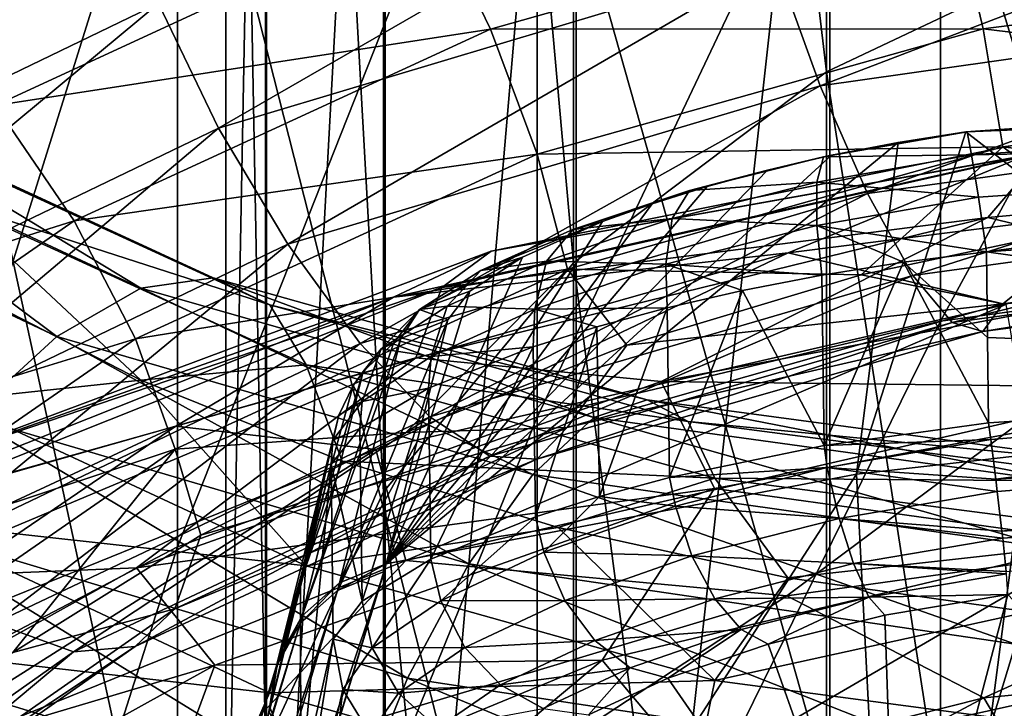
# Model space of a CAD drawing. Header units: metres. Extents: x -40 to 117, y -433 to 89.
# Tile 70 of 256: x -9.6 to -4.36, y -343.17 to -339.5. Entities that reach past the tile are written whole.
import ezdxf

# ---------------------------------------------------------------- set-up
doc = ezdxf.new("R2010")
doc.units = ezdxf.units.M
doc.layers.add('solid_506114_24501146', color=7, linetype='CONTINUOUS')

msp = doc.modelspace()

# ---------------------------------------------------------------- linework, layer by layer
at = {"layer": 'solid_506114_24501146'}
for points in [[(-5.302645, -327.483704, 936.377991), (-5.302645, -339.781067, 924.596802), (-6.649134, -328.416107, 937.35321)], [(-3.68973, -339.01651, 923.928833), (-5.302645, -339.781067, 924.596802), (-5.302645, -327.483704, 936.377991)], [(-6.649134, -328.416107, 937.35321), (-6.649134, -340.797211, 925.484619), (-7.661542, -329.532532, 938.520935)], [(-5.302645, -339.781067, 924.596802), (-6.649134, -340.797211, 925.484619), (-6.649134, -328.416107, 937.35321)], [(-7.661542, -329.532532, 938.520935), (-7.661542, -342.013885, 926.547607), (-8.289004, -330.776855, 939.822388)], [(-6.649134, -340.797211, 925.484619), (-7.661542, -342.013885, 926.547607), (-7.661542, -329.532532, 938.520935)], [(-8.289004, -330.776855, 939.822388), (-8.289004, -343.369965, 927.732361), (-8.499992, -332.086578, 941.192261)], [(-7.661542, -342.013885, 926.547607), (-8.289004, -343.369965, 927.732361), (-8.289004, -330.776855, 939.822388)], [(-8.499992, -332.086578, 941.192261), (-8.499992, -344.797302, 928.979431), (-8.283906, -333.395874, 942.561707)], [(-8.289004, -343.369965, 927.732361), (-8.499992, -344.797302, 928.979431), (-8.499992, -332.086578, 941.192261)], [(-8.499992, -344.797302, 928.979431), (-8.283906, -346.224182, 930.226013), (-8.283906, -333.395874, 942.561707)], [(-8.283906, -333.395874, 942.561707), (-8.283906, -346.224182, 930.226013), (-7.651602, -334.638977, 943.861877)], [(-8.283906, -346.224182, 930.226013), (-7.651602, -347.578918, 931.409668), (-7.651602, -334.638977, 943.861877)], [(-7.651602, -334.638977, 943.861877), (-7.651602, -347.578918, 931.409668), (-6.634851, -335.753418, 945.027466)], [(-7.651602, -347.578918, 931.409668), (-6.634851, -348.793427, 932.470764), (-6.634851, -335.753418, 945.027466)], [(-6.634851, -335.753418, 945.027466), (-6.634851, -348.793427, 932.470764), (-5.284738, -336.683197, 946)], [(-6.634851, -348.793427, 932.470764), (-5.284738, -349.806732, 933.356079), (-5.284738, -336.683197, 946)], [(-5.284738, -336.683197, 946), (-5.284738, -349.806732, 933.356079), (-3.669097, -337.381653, 946.73053)], [(-4.696142, -341.107391, 259.110657), (-4.696142, -337.09433, 260.951538), (-2.388744, -336.861298, 260.337799)], [(-2.388744, -340.79422, 258.533661), (-4.696142, -341.107391, 259.110657), (-2.388744, -336.861298, 260.337799)], [(-6.843618, -341.617493, 260.050446), (-6.843618, -337.473938, 261.951233), (-4.696142, -337.09433, 260.951538)], [(-4.696142, -341.107391, 259.110657), (-6.843618, -341.617493, 260.050446), (-4.696142, -337.09433, 260.951538)], [(-8.758043, -344.807831, 281.265656), (-8.758043, -337.792938, 283.402588), (-10.374224, -337.391357, 281.675812)], [(-10.374224, -344.178497, 279.608246), (-8.758043, -344.807831, 281.265656), (-10.374224, -337.391357, 281.675812)], [(-5.284738, -349.806732, 933.356079), (-3.669097, -350.567871, 934.021057), (-3.669097, -337.381653, 946.73053)], [(-8.758043, -342.307159, 261.321045), (-8.758043, -337.987122, 263.302765), (-6.843618, -337.473938, 261.951233)], [(-6.843618, -341.617493, 260.050446), (-8.758043, -342.307159, 261.321045), (-6.843618, -337.473938, 261.951233)], [(-6.843618, -345.321014, 282.617188), (-6.843618, -338.120422, 284.81073), (-8.758043, -337.792938, 283.402588)], [(-8.758043, -344.807831, 281.265656), (-6.843618, -345.321014, 282.617188), (-8.758043, -337.792938, 283.402588)], [(-10.374224, -343.152893, 262.879181), (-10.374224, -338.616455, 264.960175), (-8.758043, -337.987122, 263.302765)], [(-8.758043, -342.307159, 261.321045), (-10.374224, -343.152893, 262.879181), (-8.758043, -337.987122, 263.302765)], [(-4.696142, -345.700623, 283.616882), (-4.696142, -338.36264, 285.852234), (-6.843618, -338.120422, 284.81073)], [(-6.843618, -345.321014, 282.617188), (-4.696142, -345.700623, 283.616882), (-6.843618, -338.120422, 284.81073)], [(-12.222583, -339.06665, 913.302979), (-9.268462, -338.160889, 911.432312), (-12.163935, -339.556274, 912.882019)], [(-12.163935, -339.556274, 912.882019), (-9.268462, -338.160889, 911.432312), (-11.952798, -340.13327, 912.586365)], [(-9.268462, -338.160889, 911.432312), (-9.107585, -338.76001, 911.163269), (-11.952798, -340.13327, 912.586365)], [(-2.388744, -345.933655, 284.230621), (-2.388744, -338.511353, 286.491699), (-4.696142, -338.36264, 285.852234)], [(-4.696142, -345.700623, 283.616882), (-2.388744, -345.933655, 284.230621), (-4.696142, -338.36264, 285.852234)], [(-8.858788, -339.417145, 911.06543), (-5.786363, -338.4935, 910.030334), (-8.538646, -340.079834, 911.157104)], [(-5.786363, -338.4935, 910.030334), (-5.577252, -339.19278, 910.154968), (-8.538646, -340.079834, 911.157104)], [(-11.952798, -340.13327, 912.586365), (-9.107585, -338.76001, 911.163269), (-11.626277, -340.752686, 912.450745)], [(-9.107585, -338.76001, 911.163269), (-8.858788, -339.417145, 911.06543), (-11.626277, -340.752686, 912.450745)], [(-5.577252, -339.19278, 910.154968), (-2.425246, -338.741241, 909.518677), (-5.336306, -339.85434, 910.471863)], [(-2.425246, -338.741241, 909.518677), (-2.320471, -339.427826, 909.85614), (-5.336306, -339.85434, 910.471863)], [(-7.091787, -339.554321, 915.747314), (-4.632197, -338.859619, 914.871338), (-7.41193, -338.890472, 915.64563)], [(-4.469689, -339.551727, 914.803345), (-4.632197, -338.859619, 914.871338), (-7.091787, -339.554321, 915.747314)], [(-4.469689, -339.551727, 914.803345), (-1.943626, -339.227661, 914.253723), (-4.632197, -338.859619, 914.871338)], [(-9.72742, -339.959625, 916.855225), (-7.41193, -338.890472, 915.64563), (-10.211542, -339.40683, 916.61438)], [(-7.091787, -339.554321, 915.747314), (-7.41193, -338.890472, 915.64563), (-9.72742, -339.959625, 916.855225)], [(-3.68973, -339.01651, 923.928833), (-3.689689, -350.172668, 911.182495), (-5.302645, -339.781067, 924.596802)], [(-8.538646, -340.079834, 911.157104), (-5.577252, -339.19278, 910.154968), (-8.169762, -340.697845, 911.437317)], [(-5.577252, -339.19278, 910.154968), (-5.336306, -339.85434, 910.471863), (-8.169762, -340.697845, 911.437317)], [(-1.897932, -339.864197, 914.008362), (-1.943626, -339.227661, 914.253723), (-4.469689, -339.551727, 914.803345)], [(-11.626277, -340.752686, 912.450745), (-8.858788, -339.417145, 911.06543), (-11.206121, -341.364441, 912.496155)], [(-8.858788, -339.417145, 911.06543), (-8.538646, -340.079834, 911.157104), (-11.206121, -341.364441, 912.496155)], [(-5.336306, -339.85434, 910.471863), (-2.320471, -339.427826, 909.85614), (-5.084501, -340.428131, 910.945129)], [(-2.320471, -339.427826, 909.85614), (-2.210975, -340.028381, 910.350464), (-5.084501, -340.428131, 910.945129)], [(-9.307264, -340.573151, 916.909973), (-7.091787, -339.554321, 915.747314), (-9.72742, -339.959625, 916.855225)], [(-6.84299, -340.219238, 915.652649), (-7.091787, -339.554321, 915.747314), (-9.307264, -340.573151, 916.909973)], [(-6.84299, -340.219238, 915.652649), (-4.469689, -339.551727, 914.803345), (-7.091787, -339.554321, 915.747314)], [(-4.364607, -340.178986, 914.547974), (-4.469689, -339.551727, 914.803345), (-6.84299, -340.219238, 915.652649)], [(-4.364607, -340.178986, 914.547974), (-1.897932, -339.864197, 914.008362), (-4.469689, -339.551727, 914.803345)], [(-5.302645, -339.781067, 924.596802), (-5.302629, -350.99411, 911.779297), (-6.649134, -340.797211, 925.484619)], [(-3.689689, -350.172668, 911.182495), (-5.302629, -350.99411, 911.779297), (-5.302645, -339.781067, 924.596802)], [(-4.562404, -340.099945, 469.039276), (0.000012, -339.786713, 468.98291), (-2.585357, -341.630402, 460.230774)], [(0.000012, -339.786713, 469.299927), (0.000012, -339.786713, 468.98291), (-4.562404, -340.099945, 469.039276)], [(-4.554703, -340.099823, 469.355835), (0.000012, -339.786713, 469.299927), (-4.562404, -340.099945, 469.039276)], [(-4.554703, -340.099823, 469.355835), (0.000012, -339.909882, 469.592041), (0.000012, -339.786713, 469.299927)], [(-8.169762, -340.697845, 911.437317), (-5.336306, -339.85434, 910.471863), (-7.784254, -341.225159, 911.873169)], [(-5.336306, -339.85434, 910.471863), (-5.084501, -340.428131, 910.945129), (-7.784254, -341.225159, 911.873169)], [(-4.364607, -340.178986, 914.547974), (-2.501118, -340.411957, 913.697327), (-1.897932, -339.864197, 914.008362)], [(-4.554703, -340.099823, 469.355835), (-4.53074, -340.221619, 469.647614), (0.000012, -339.909882, 469.592041)], [(-4.53074, -340.221619, 469.647614), (0.000012, -340.13681, 469.813385), (0.000012, -339.909882, 469.592041)], [(-9.307264, -340.573151, 916.909973), (-9.72742, -339.959625, 916.855225), (-11.702504, -341.330261, 918.335083)], [(-11.054805, -339.952576, 948.100342), (-11.60499, -340.148438, 948.615295), (-9.398812, -341.187897, 950.328857)], [(-10.577316, -339.94812, 947.501099), (-11.054805, -339.952576, 948.100342), (-8.953221, -340.931549, 949.743408)], [(-8.953221, -340.931549, 949.743408), (-11.054805, -339.952576, 948.100342), (-9.398812, -341.187897, 950.328857)], [(-8.566505, -340.876129, 949.082092), (-10.577316, -339.94812, 947.501099), (-8.953221, -340.931549, 949.743408)], [(-10.206239, -340.129578, 946.86377), (-10.577316, -339.94812, 947.501099), (-8.566505, -340.876129, 949.082092)], [(-5.084501, -340.428131, 910.945129), (-2.210975, -340.028381, 910.350464), (-4.843361, -340.863831, 911.535889)], [(-2.210975, -340.028381, 910.350464), (-2.106116, -340.490265, 910.960999), (-4.843361, -340.863831, 911.535889)], [(-11.206121, -341.364441, 912.496155), (-8.538646, -340.079834, 911.157104), (-10.721999, -341.922028, 912.724792)], [(-8.538646, -340.079834, 911.157104), (-8.169762, -340.697845, 911.437317), (-10.721999, -341.922028, 912.724792)], [(-7.087026, -340.734314, 907.195007), (-3.745564, -340.057281, 906.401978), (-4.24511, -340.226746, 905.821533)], [(-4.146295, -340.208313, 907.188477), (-3.745564, -340.057281, 906.401978), (-7.087026, -340.734314, 907.195007)], [(-8.265972, -341.019714, 948.395569), (-10.206239, -340.129578, 946.86377), (-8.566505, -340.876129, 949.082092)], [(-9.966291, -340.471771, 946.241455), (-10.206239, -340.129578, 946.86377), (-8.265972, -341.019714, 948.395569)], [(-5.318755, -340.233337, 469.283295), (-4.554703, -340.099823, 469.355835), (-4.921479, -340.156097, 469.026093)], [(-5.318755, -340.233337, 469.283295), (-4.53074, -340.221619, 469.647614), (-4.554703, -340.099823, 469.355835)], [(-4.562404, -340.099945, 469.039276), (-2.585357, -341.630402, 460.230774), (-5.143316, -341.92038, 460.282532)], [(-4.921479, -340.156097, 469.026093), (-4.562404, -340.099945, 469.039276), (-5.143316, -341.92038, 460.282532)], [(-4.554703, -340.099823, 469.355835), (-4.562404, -340.099945, 469.039276), (-4.921479, -340.156097, 469.026093)], [(-4.53074, -340.221619, 469.647614), (-4.494275, -340.44635, 469.868317), (0.000012, -340.13681, 469.813385)], [(-4.494275, -340.44635, 469.868317), (-4.45117, -340.737732, 469.983124), (0.000012, -340.13681, 469.813385)], [(0.000012, -340.13681, 469.813385), (-4.45117, -340.737732, 469.983124), (0.000011, -340.431915, 469.929199)], [(-9.398812, -341.187897, 950.328857), (-11.60499, -340.148438, 948.615295), (-9.864486, -341.613342, 950.796936)], [(-4.921479, -340.156097, 469.026093), (-5.143316, -341.92038, 460.282532), (-7.647171, -342.397736, 460.367767)], [(-5.275948, -340.224518, 468.968658), (-4.921479, -340.156097, 469.026093), (-7.647171, -342.397736, 460.367767)], [(-6.682113, -340.830078, 915.379211), (-4.364607, -340.178986, 914.547974), (-6.84299, -340.219238, 915.652649)], [(-6.682113, -340.830078, 915.379211), (-5.117799, -340.860626, 914.372314), (-4.364607, -340.178986, 914.547974)], [(-5.318755, -340.233337, 469.283295), (-4.921479, -340.156097, 469.026093), (-5.275948, -340.224518, 468.968658)], [(-4.364607, -340.178986, 914.547974), (-5.117799, -340.860626, 914.372314), (-3.823183, -340.585175, 913.990234)], [(-4.364607, -340.178986, 914.547974), (-3.823183, -340.585175, 913.990234), (-2.501118, -340.411957, 913.697327)], [(-8.980743, -341.200195, 916.777893), (-6.84299, -340.219238, 915.652649), (-9.307264, -340.573151, 916.909973)], [(-6.682113, -340.830078, 915.379211), (-6.84299, -340.219238, 915.652649), (-8.980743, -341.200195, 916.777893)], [(-5.617262, -340.303314, 468.868073), (-5.275948, -340.224518, 468.968658), (-7.647171, -342.397736, 460.367767)], [(-7.606844, -340.978973, 906.668823), (-4.24511, -340.226746, 905.821533), (-5.506641, -340.742706, 905.513855)], [(-7.087026, -340.734314, 907.195007), (-4.24511, -340.226746, 905.821533), (-7.606844, -340.978973, 906.668823)], [(-7.350536, -340.928253, 908.019287), (-4.146295, -340.208313, 907.188477), (-7.087026, -340.734314, 907.195007)], [(-4.443987, -340.555634, 907.950134), (-4.146295, -340.208313, 907.188477), (-7.350536, -340.928253, 908.019287)], [(-6.032371, -340.411652, 469.03241), (-5.318755, -340.233337, 469.283295), (-5.617262, -340.303314, 468.868073)], [(-5.35494, -340.366547, 469.568726), (-5.318755, -340.233337, 469.283295), (-6.032371, -340.411652, 469.03241)], [(-5.318755, -340.233337, 469.283295), (-5.275948, -340.224518, 468.968658), (-5.617262, -340.303314, 468.868073)], [(-4.24511, -340.226746, 905.821533), (-2.050402, -340.309052, 904.926392), (-5.506641, -340.742706, 905.513855)], [(-5.35494, -340.366547, 469.568726), (-4.494275, -340.44635, 469.868317), (-4.53074, -340.221619, 469.647614)], [(-5.35494, -340.366547, 469.568726), (-4.53074, -340.221619, 469.647614), (-5.318755, -340.233337, 469.283295)], [(-4.443987, -340.555634, 907.950134), (-1.243543, -340.263367, 907.463074), (-4.146295, -340.208313, 907.188477)], [(-3.169898, -340.863403, 908.33313), (-1.243543, -340.263367, 907.463074), (-4.443987, -340.555634, 907.950134)], [(-5.937949, -340.390045, 468.727264), (-5.617262, -340.303314, 468.868073), (-7.647171, -342.397736, 460.367767)], [(-6.032371, -340.411652, 469.03241), (-5.617262, -340.303314, 468.868073), (-5.937949, -340.390045, 468.727264)], [(-4.349137, -341.017242, 904.851929), (-5.506641, -340.742706, 905.513855), (-2.050402, -340.309052, 904.926392)], [(-6.231655, -340.481903, 468.550598), (-5.937949, -340.390045, 468.727264), (-7.647171, -342.397736, 460.367767)], [(-6.032371, -340.411652, 469.03241), (-5.937949, -340.390045, 468.727264), (-6.231655, -340.481903, 468.550598)], [(-6.124147, -340.561035, 469.2966), (-5.35494, -340.366547, 469.568726), (-6.032371, -340.411652, 469.03241)], [(-5.354834, -340.598297, 469.785095), (-5.35494, -340.366547, 469.568726), (-6.124147, -340.561035, 469.2966)], [(-5.354834, -340.598297, 469.785095), (-4.494275, -340.44635, 469.868317), (-5.35494, -340.366547, 469.568726)], [(-7.784254, -341.225159, 911.873169), (-5.084501, -340.428131, 910.945129), (-7.415075, -341.615448, 912.428772)], [(-5.084501, -340.428131, 910.945129), (-4.843361, -340.863831, 911.535889), (-7.415075, -341.615448, 912.428772)], [(-6.653182, -340.619324, 468.617523), (-6.032371, -340.411652, 469.03241), (-6.231655, -340.481903, 468.550598)], [(-6.124147, -340.561035, 469.2966), (-6.032371, -340.411652, 469.03241), (-6.653182, -340.619324, 468.617523)], [(-5.354834, -340.598297, 469.785095), (-4.45117, -340.737732, 469.983124), (-4.494275, -340.44635, 469.868317)], [(0.000011, -340.431915, 469.929199), (-4.45117, -340.737732, 469.983124), (0.000009, -341.366272, 470.093964)], [(-9.966291, -340.471771, 946.241455), (-8.953166, -341.420074, 946.488403), (-9.931258, -340.916504, 945.645813)], [(-8.07164, -341.339478, 947.740295), (-8.953166, -341.420074, 946.488403), (-9.966291, -340.471771, 946.241455)], [(-8.07164, -341.339478, 947.740295), (-9.966291, -340.471771, 946.241455), (-8.265972, -341.019714, 948.395569)], [(-6.494925, -340.57663, 468.341919), (-6.231655, -340.481903, 468.550598), (-7.647171, -342.397736, 460.367767)], [(-6.653182, -340.619324, 468.617523), (-6.231655, -340.481903, 468.550598), (-6.494925, -340.57663, 468.341919)], [(-4.843361, -340.863831, 911.535889), (-2.106116, -340.490265, 910.960999), (-4.633886, -341.113617, 912.203857)], [(-2.106116, -340.490265, 910.960999), (-2.015027, -340.763336, 911.645752), (-4.633886, -341.113617, 912.203857)], [(-7.489376, -341.302094, 908.804993), (-4.443987, -340.555634, 907.950134), (-7.350536, -340.928253, 908.019287)], [(-6.183123, -341.427124, 909.044922), (-4.443987, -340.555634, 907.950134), (-7.489376, -341.302094, 908.804993)], [(-6.183123, -341.427124, 909.044922), (-3.169898, -340.863403, 908.33313), (-4.443987, -340.555634, 907.950134)], [(-11.19704, -341.880859, 918.33075), (-9.307264, -340.573151, 916.909973), (-11.702504, -341.330261, 918.335083)], [(-8.980743, -341.200195, 916.777893), (-9.307264, -340.573151, 916.909973), (-11.19704, -341.880859, 918.33075)], [(-6.921517, -340.766846, 467.842194), (-6.494925, -340.57663, 468.341919), (-7.647171, -342.397736, 460.367767)], [(-7.142901, -340.837341, 468.060913), (-6.494925, -340.57663, 468.341919), (-6.921517, -340.766846, 467.842194)], [(-7.142901, -340.837341, 468.060913), (-6.653182, -340.619324, 468.617523), (-6.494925, -340.57663, 468.341919)], [(-6.793178, -340.788025, 468.846588), (-6.124147, -340.561035, 469.2966), (-6.653182, -340.619324, 468.617523)], [(-6.157616, -340.802917, 469.49884), (-6.124147, -340.561035, 469.2966), (-6.793178, -340.788025, 468.846588)], [(-6.157616, -340.802917, 469.49884), (-5.354834, -340.598297, 469.785095), (-6.124147, -340.561035, 469.2966)], [(-6.157616, -340.802917, 469.49884), (-5.328621, -340.862457, 469.891296), (-5.354834, -340.598297, 469.785095)], [(-5.354834, -340.598297, 469.785095), (-4.893086, -340.793304, 469.964417), (-4.45117, -340.737732, 469.983124)], [(-5.354834, -340.598297, 469.785095), (-5.328621, -340.862457, 469.891296), (-4.893086, -340.793304, 469.964417)], [(-4.365264, -341.014526, 913.559021), (-3.823183, -340.585175, 913.990234), (-5.117799, -340.860626, 914.372314)], [(-4.365264, -341.014526, 913.559021), (-1.898217, -340.695923, 913.021484), (-3.823183, -340.585175, 913.990234)], [(-6.793178, -340.788025, 468.846588), (-6.653182, -340.619324, 468.617523), (-7.142901, -340.837341, 468.060913)], [(-10.721999, -341.922028, 912.724792), (-8.169762, -340.697845, 911.437317), (-10.216059, -342.384796, 913.108032)], [(-8.169762, -340.697845, 911.437317), (-7.784254, -341.225159, 911.873169), (-10.216059, -342.384796, 913.108032)], [(-1.944157, -340.830322, 912.352417), (-1.898217, -340.695923, 913.021484), (-4.365264, -341.014526, 913.559021)], [(-10.176404, -341.886444, 908.371094), (-7.087026, -340.734314, 907.195007), (-7.606844, -340.978973, 906.668823)], [(-7.350536, -340.928253, 908.019287), (-7.087026, -340.734314, 907.195007), (-10.176404, -341.886444, 908.371094)], [(-7.701632, -341.789307, 905.704834), (-8.765883, -341.665527, 906.488403), (-5.506641, -340.742706, 905.513855)], [(-7.606844, -340.978973, 906.668823), (-5.506641, -340.742706, 905.513855), (-8.765883, -341.665527, 906.488403)], [(-4.349137, -341.017242, 904.851929), (-7.701632, -341.789307, 905.704834), (-5.506641, -340.742706, 905.513855)], [(-7.201992, -340.946564, 467.253143), (-6.921517, -340.766846, 467.842194), (-7.647171, -342.397736, 460.367767)], [(-7.469033, -341.045258, 467.394043), (-6.921517, -340.766846, 467.842194), (-7.201992, -340.946564, 467.253143)], [(-7.469033, -341.045258, 467.394043), (-7.142901, -340.837341, 468.060913), (-6.921517, -340.766846, 467.842194)], [(-4.893086, -340.793304, 469.964417), (-4.445717, -341.192932, 470.063385), (-4.45117, -340.737732, 469.983124)], [(-4.633886, -341.113617, 912.203857), (-2.015027, -340.763336, 911.645752), (-4.47091, -341.161835, 912.897766)], [(-2.015027, -340.763336, 911.645752), (-1.944157, -340.830322, 912.352417), (-4.47091, -341.161835, 912.897766)], [(-4.45117, -340.737732, 469.983124), (-4.445717, -341.192932, 470.063385), (0.000009, -341.366272, 470.093964)], [(-6.649134, -340.797211, 925.484619), (-6.649142, -352.085846, 912.57251), (-7.661542, -342.013885, 926.547607)], [(-7.321213, -341.026581, 468.24234), (-6.793178, -340.788025, 468.846588), (-7.142901, -340.837341, 468.060913)], [(-6.855776, -341.042145, 469.025574), (-6.793178, -340.788025, 468.846588), (-7.321213, -341.026581, 468.24234)], [(-6.855776, -341.042145, 469.025574), (-6.157616, -340.802917, 469.49884), (-6.793178, -340.788025, 468.846588)], [(-6.855776, -341.042145, 469.025574), (-6.151522, -341.035736, 469.586639), (-6.157616, -340.802917, 469.49884)], [(-5.302629, -350.99411, 911.779297), (-6.649142, -352.085846, 912.57251), (-6.649134, -340.797211, 925.484619)], [(-6.157616, -340.802917, 469.49884), (-6.151522, -341.035736, 469.586639), (-5.750454, -340.943848, 469.76474)], [(-6.157616, -340.802917, 469.49884), (-5.750454, -340.943848, 469.76474), (-5.328621, -340.862457, 469.891296)], [(-4.893086, -340.793304, 469.964417), (-5.328621, -340.862457, 469.891296), (-5.316, -341.767242, 470.0513)], [(-4.893086, -340.793304, 469.964417), (-5.316, -341.767242, 470.0513), (-4.440261, -341.648102, 470.143646)], [(-4.893086, -340.793304, 469.964417), (-4.440261, -341.648102, 470.143646), (-4.445717, -341.192932, 470.063385)], [(-4.696142, -344.837585, 256.748657), (-4.696142, -341.107391, 259.110657), (-2.388744, -340.79422, 258.533661)], [(-2.388744, -344.449921, 256.218811), (-4.696142, -344.837585, 256.748657), (-2.388744, -340.79422, 258.533661)], [(-8.769608, -341.788086, 916.478882), (-6.682113, -340.830078, 915.379211), (-8.980743, -341.200195, 916.777893)], [(-8.769608, -341.788086, 916.478882), (-7.542424, -341.69809, 915.384827), (-6.682113, -340.830078, 915.379211)], [(-6.682113, -340.830078, 915.379211), (-7.542424, -341.69809, 915.384827), (-6.366353, -341.234589, 914.840149)], [(-7.321213, -341.026581, 468.24234), (-7.142901, -340.837341, 468.060913), (-7.469033, -341.045258, 467.394043)], [(-7.415075, -341.615448, 912.428772), (-4.843361, -340.863831, 911.535889), (-7.094373, -341.824921, 913.066895)], [(-4.843361, -340.863831, 911.535889), (-4.633886, -341.113617, 912.203857), (-7.094373, -341.824921, 913.066895)], [(-6.682113, -340.830078, 915.379211), (-6.366353, -341.234589, 914.840149), (-5.117799, -340.860626, 914.372314)], [(-4.365264, -341.014526, 913.559021), (-5.117799, -340.860626, 914.372314), (-6.366353, -341.234589, 914.840149)], [(-3.028577, -341.465179, 908.817749), (-3.169898, -340.863403, 908.33313), (-6.183123, -341.427124, 909.044922)], [(-5.328621, -340.862457, 469.891296), (-5.750454, -340.943848, 469.76474), (-5.316, -341.767242, 470.0513)], [(-4.47091, -341.161835, 912.897766), (-1.944157, -340.830322, 912.352417), (-4.365264, -341.014526, 913.559021)], [(-9.967792, -341.529053, 945.251953), (-9.931258, -340.916504, 945.645813), (-8.953166, -341.420074, 946.488403)], [(-8.566505, -340.876129, 949.082092), (-8.953221, -340.931549, 949.743408), (-6.540983, -341.619019, 951.079285)], [(-6.258459, -341.524628, 950.36969), (-8.566505, -340.876129, 949.082092), (-6.540983, -341.619019, 951.079285)], [(-8.265972, -341.019714, 948.395569), (-8.566505, -340.876129, 949.082092), (-6.258459, -341.524628, 950.36969)], [(-10.700571, -342.206848, 907.897461), (-7.606844, -340.978973, 906.668823), (-8.765883, -341.665527, 906.488403)], [(-10.176404, -341.886444, 908.371094), (-7.606844, -340.978973, 906.668823), (-10.700571, -342.206848, 907.897461)], [(-10.296341, -342.098663, 909.215759), (-7.350536, -340.928253, 908.019287), (-10.176404, -341.886444, 908.371094)], [(-7.489376, -341.302094, 908.804993), (-7.350536, -340.928253, 908.019287), (-10.296341, -342.098663, 909.215759)], [(-8.953221, -340.931549, 949.743408), (-9.398812, -341.187897, 950.328857), (-6.86652, -341.921783, 951.719543)], [(-6.540983, -341.619019, 951.079285), (-8.953221, -340.931549, 949.743408), (-6.86652, -341.921783, 951.719543)], [(-7.319158, -341.099426, 466.616577), (-7.201992, -340.946564, 467.253143), (-7.647171, -342.397736, 460.367767)], [(-7.469033, -341.045258, 467.394043), (-7.201992, -340.946564, 467.253143), (-7.319158, -341.099426, 466.616577)], [(-5.750454, -340.943848, 469.76474), (-6.151522, -341.035736, 469.586639), (-6.138162, -341.938629, 469.747284)], [(-5.750454, -340.943848, 469.76474), (-6.138162, -341.938629, 469.747284), (-5.316, -341.767242, 470.0513)], [(-6.038898, -341.639313, 949.645081), (-8.265972, -341.019714, 948.395569), (-6.258459, -341.524628, 950.36969)], [(-8.07164, -341.339478, 947.740295), (-8.265972, -341.019714, 948.395569), (-6.038898, -341.639313, 949.645081)], [(-7.542066, -342.379333, 905.416077), (-7.701632, -341.789307, 905.704834), (-4.349137, -341.017242, 904.851929)], [(-7.673249, -341.254059, 467.517426), (-7.321213, -341.026581, 468.24234), (-7.469033, -341.045258, 467.394043)], [(-7.406993, -341.293793, 468.389862), (-7.321213, -341.026581, 468.24234), (-7.673249, -341.254059, 467.517426)], [(-4.245101, -341.624115, 904.580444), (-7.542066, -342.379333, 905.416077), (-4.349137, -341.017242, 904.851929)], [(-7.406993, -341.293793, 468.389862), (-6.855776, -341.042145, 469.025574), (-7.321213, -341.026581, 468.24234)], [(-6.683118, -341.671478, 914.385864), (-4.365264, -341.014526, 913.559021), (-6.366353, -341.234589, 914.840149)], [(-4.47091, -341.161835, 912.897766), (-4.365264, -341.014526, 913.559021), (-6.683118, -341.671478, 914.385864)], [(-7.673249, -341.254059, 467.517426), (-7.469033, -341.045258, 467.394043), (-7.607432, -341.223877, 466.657562)], [(-7.56868, -341.198639, 466.650269), (-7.607432, -341.223877, 466.657562), (-7.469033, -341.045258, 467.394043)], [(-7.56868, -341.198639, 466.650269), (-7.469033, -341.045258, 467.394043), (-7.319158, -341.099426, 466.616577)], [(-7.406993, -341.293793, 468.389862), (-6.864761, -341.242218, 469.088104), (-6.855776, -341.042145, 469.025574)], [(-6.855776, -341.042145, 469.025574), (-6.864761, -341.242218, 469.088104), (-6.52505, -341.135986, 469.359833)], [(-6.855776, -341.042145, 469.025574), (-6.52505, -341.135986, 469.359833), (-6.151522, -341.035736, 469.586639)], [(-6.151522, -341.035736, 469.586639), (-6.52505, -341.135986, 469.359833), (-6.511679, -342.039215, 469.520996)], [(-6.151522, -341.035736, 469.586639), (-6.511679, -342.039215, 469.520996), (-6.138162, -341.938629, 469.747284)], [(-7.895146, -342.497833, 460.401215), (-7.319158, -341.099426, 466.616577), (-7.483098, -341.751312, 463.49292)], [(-7.895146, -342.497833, 460.401215), (-7.56868, -341.198639, 466.650269), (-7.319158, -341.099426, 466.616577)], [(-7.483098, -341.751312, 463.49292), (-7.319158, -341.099426, 466.616577), (-7.647171, -342.397736, 460.367767)], [(-7.094373, -341.824921, 913.066895), (-4.633886, -341.113617, 912.203857), (-6.844861, -341.840851, 913.738342)], [(-6.52505, -341.135986, 469.359833), (-6.864761, -341.242218, 469.088104), (-6.851579, -342.146698, 469.249847)], [(-6.52505, -341.135986, 469.359833), (-6.851579, -342.146698, 469.249847), (-6.511679, -342.039215, 469.520996)], [(-4.633886, -341.113617, 912.203857), (-4.47091, -341.161835, 912.897766), (-6.844861, -341.840851, 913.738342)], [(-6.843618, -345.469025, 257.611633), (-6.843618, -341.617493, 260.050446), (-4.696142, -341.107391, 259.110657)], [(-4.696142, -344.837585, 256.748657), (-6.843618, -345.469025, 257.611633), (-4.696142, -341.107391, 259.110657)], [(-9.398812, -341.187897, 950.328857), (-9.864486, -341.613342, 950.796936), (-7.206729, -342.397064, 952.244263)], [(-6.86652, -341.921783, 951.719543), (-9.398812, -341.187897, 950.328857), (-7.206729, -342.397064, 952.244263)], [(-6.844861, -341.840851, 913.738342), (-4.47091, -341.161835, 912.897766), (-6.683118, -341.671478, 914.385864)], [(-10.804221, -342.460541, 918.151428), (-8.980743, -341.200195, 916.777893), (-11.19704, -341.880859, 918.33075)], [(-8.769608, -341.788086, 916.478882), (-8.980743, -341.200195, 916.777893), (-10.804221, -342.460541, 918.151428)], [(-10.216059, -342.384796, 913.108032), (-7.784254, -341.225159, 911.873169), (-9.731547, -342.712158, 913.614319)], [(-7.784254, -341.225159, 911.873169), (-7.415075, -341.615448, 912.428772), (-9.731547, -342.712158, 913.614319)], [(-8.094303, -342.67334, 460.447632), (-7.607432, -341.223877, 466.657562), (-7.56868, -341.198639, 466.650269)], [(-7.895146, -342.497833, 460.401215), (-8.094303, -342.67334, 460.447632), (-7.56868, -341.198639, 466.650269)], [(-8.094303, -342.67334, 460.447632), (-7.769281, -341.374084, 466.697388), (-7.607432, -341.223877, 466.657562)], [(-7.769281, -341.374084, 466.697388), (-7.673249, -341.254059, 467.517426), (-7.607432, -341.223877, 466.657562)], [(-6.683118, -341.671478, 914.385864), (-6.366353, -341.234589, 914.840149), (-7.542424, -341.69809, 915.384827)], [(-4.445717, -341.192932, 470.063385), (-4.440261, -341.648102, 470.143646), (0.000009, -341.366272, 470.093964)], [(-7.769281, -341.374084, 466.697388), (-7.822872, -341.449036, 466.715881), (-7.673249, -341.254059, 467.517426)], [(-7.774755, -341.533813, 467.626709), (-7.673249, -341.254059, 467.517426), (-7.822872, -341.449036, 466.715881)], [(-7.774755, -341.533813, 467.626709), (-7.406993, -341.293793, 468.389862), (-7.673249, -341.254059, 467.517426)], [(-7.774755, -341.533813, 467.626709), (-7.42127, -341.462494, 468.428864), (-7.406993, -341.293793, 468.389862)], [(-6.864761, -341.242218, 469.088104), (-7.42127, -341.462494, 468.428864), (-7.408885, -342.372009, 468.591675)], [(-7.406993, -341.293793, 468.389862), (-7.42127, -341.462494, 468.428864), (-6.864761, -341.242218, 469.088104)], [(-6.864761, -341.242218, 469.088104), (-7.408885, -342.372009, 468.591675), (-6.851579, -342.146698, 469.249847)], [(-10.274303, -342.47226, 910.005493), (-7.489376, -341.302094, 908.804993), (-10.296341, -342.098663, 909.215759)], [(-8.975395, -342.418823, 910.105652), (-7.489376, -341.302094, 908.804993), (-10.274303, -342.47226, 910.005493)], [(-8.975395, -342.418823, 910.105652), (-6.183123, -341.427124, 909.044922), (-7.489376, -341.302094, 908.804993)], [(-8.07164, -341.339478, 947.740295), (-7.881028, -341.851898, 947.258484), (-8.953166, -341.420074, 946.488403)], [(-5.896924, -341.942078, 948.964355), (-7.881028, -341.851898, 947.258484), (-8.07164, -341.339478, 947.740295)], [(-5.896924, -341.942078, 948.964355), (-8.07164, -341.339478, 947.740295), (-6.038898, -341.639313, 949.645081)], [(-8.222042, -342.904388, 460.50177), (-7.822872, -341.449036, 466.715881), (-7.769281, -341.374084, 466.697388)], [(-8.094303, -342.67334, 460.447632), (-8.222042, -342.904388, 460.50177), (-7.769281, -341.374084, 466.697388)], [(-4.428815, -341.735931, 470.153992), (0.000009, -341.366272, 470.093964), (-4.440261, -341.648102, 470.143646)], [(-4.402205, -341.947113, 470.138611), (0.000009, -341.366272, 470.093964), (-4.428815, -341.735931, 470.153992)], [(0.000009, -341.666473, 470.089691), (0.000009, -341.366272, 470.093964), (-4.402205, -341.947113, 470.138611)], [(-8.072856, -342.407288, 946.744995), (-9.967792, -341.529053, 945.251953), (-8.953166, -341.420074, 946.488403)], [(-5.89884, -341.996979, 909.504883), (-6.183123, -341.427124, 909.044922), (-8.975395, -342.418823, 910.105652)], [(-8.072856, -342.407288, 946.744995), (-8.953166, -341.420074, 946.488403), (-7.881028, -341.851898, 947.258484)], [(-8.222042, -342.904388, 460.50177), (-7.898007, -341.605652, 466.752563), (-7.822872, -341.449036, 466.715881)], [(-7.898007, -341.605652, 466.752563), (-7.774755, -341.533813, 467.626709), (-7.822872, -341.449036, 466.715881)], [(-5.89884, -341.996979, 909.504883), (-3.028577, -341.465179, 908.817749), (-6.183123, -341.427124, 909.044922)], [(-7.42127, -341.462494, 468.428864), (-7.786594, -341.676575, 467.652588), (-7.775084, -342.59491, 467.816162)], [(-7.774755, -341.533813, 467.626709), (-7.786594, -341.676575, 467.652588), (-7.42127, -341.462494, 468.428864)], [(-7.42127, -341.462494, 468.428864), (-7.775084, -342.59491, 467.816162), (-7.408885, -342.372009, 468.591675)], [(-5.89884, -341.996979, 909.504883), (-3.852848, -342.280273, 909.334595), (-3.028577, -341.465179, 908.817749)], [(-10.209028, -342.172363, 944.951843), (-9.967792, -341.529053, 945.251953), (-8.072856, -342.407288, 946.744995)], [(-7.931252, -341.739502, 466.782318), (-7.786594, -341.676575, 467.652588), (-7.774755, -341.533813, 467.626709)], [(-7.898007, -341.605652, 466.752563), (-7.931252, -341.739502, 466.782318), (-7.774755, -341.533813, 467.626709)], [(-6.258459, -341.524628, 950.36969), (-6.540983, -341.619019, 951.079285), (-3.900934, -341.982819, 952.06897)], [(-3.732441, -341.862732, 951.326782), (-6.258459, -341.524628, 950.36969), (-3.900934, -341.982819, 952.06897)], [(-6.038898, -341.639313, 949.645081), (-6.258459, -341.524628, 950.36969), (-3.732441, -341.862732, 951.326782)], [(-4.834893, -347.8927, 427.589172), (-2.585357, -341.630402, 460.230774), (-0.000002, -341.533142, 460.213409)], [(0, -347.590485, 427.530884), (-4.834893, -347.8927, 427.589172), (-0.000002, -341.533142, 460.213409)], [(-7.898007, -341.605652, 466.752563), (-8.263867, -343.164734, 460.557495), (-7.931252, -341.739502, 466.782318)], [(-8.222042, -342.904388, 460.50177), (-8.263867, -343.164734, 460.557495), (-7.898007, -341.605652, 466.752563)], [(-9.864486, -341.613342, 950.796936), (-10.310435, -342.172729, 951.106506), (-7.532527, -343.005646, 952.607239)], [(-7.206729, -342.397064, 952.244263), (-9.864486, -341.613342, 950.796936), (-7.532527, -343.005646, 952.607239)], [(-9.731547, -342.712158, 913.614319), (-7.415075, -341.615448, 912.428772), (-9.310658, -342.865814, 914.210632)], [(-7.415075, -341.615448, 912.428772), (-7.094373, -341.824921, 913.066895), (-9.310658, -342.865814, 914.210632)], [(-8.758043, -346.322723, 258.778381), (-8.758043, -342.307159, 261.321045), (-6.843618, -341.617493, 260.050446)], [(-6.843618, -345.469025, 257.611633), (-8.758043, -346.322723, 258.778381), (-6.843618, -341.617493, 260.050446)], [(-5.51391, -342.567657, 904.794067), (-7.542066, -342.379333, 905.416077), (-4.245101, -341.624115, 904.580444)], [(-6.540983, -341.619019, 951.079285), (-6.86652, -341.921783, 951.719543), (-4.095079, -342.316345, 952.746521)], [(-3.900934, -341.982819, 952.06897), (-6.540983, -341.619019, 951.079285), (-4.095079, -342.316345, 952.746521)], [(-3.601499, -341.958466, 950.576477), (-6.038898, -341.639313, 949.645081), (-3.732441, -341.862732, 951.326782)], [(-5.896924, -341.942078, 948.964355), (-6.038898, -341.639313, 949.645081), (-3.601499, -341.958466, 950.576477)], [(-2.256463, -342.115631, 904.200378), (-5.51391, -342.567657, 904.794067), (-4.245101, -341.624115, 904.580444)], [(-4.428815, -341.735931, 470.153992), (-4.440261, -341.648102, 470.143646), (-5.316, -341.767242, 470.0513)], [(-4.834893, -347.8927, 427.589172), (-5.143316, -341.92038, 460.282532), (-2.585357, -341.630402, 460.230774)], [(-10.783393, -343.037476, 906.934082), (-11.731534, -343.043793, 907.827148), (-8.765883, -341.665527, 906.488403)], [(-10.700571, -342.206848, 907.897461), (-8.765883, -341.665527, 906.488403), (-11.731534, -343.043793, 907.827148)], [(-7.701632, -341.789307, 905.704834), (-10.783393, -343.037476, 906.934082), (-8.765883, -341.665527, 906.488403)], [(-8.770927, -342.637207, 915.479004), (-6.683118, -341.671478, 914.385864), (-8.633297, -342.244202, 916.00061)], [(-6.844861, -341.840851, 913.738342), (-6.683118, -341.671478, 914.385864), (-8.770927, -342.637207, 915.479004)], [(-8.769608, -341.788086, 916.478882), (-8.633297, -342.244202, 916.00061), (-7.542424, -341.69809, 915.384827)], [(-6.683118, -341.671478, 914.385864), (-7.542424, -341.69809, 915.384827), (-8.633297, -342.244202, 916.00061)], [(-7.786594, -341.676575, 467.652588), (-7.940224, -341.866821, 466.809448), (-7.775084, -342.59491, 467.816162)], [(-7.931252, -341.739502, 466.782318), (-7.940224, -341.866821, 466.809448), (-7.786594, -341.676575, 467.652588)], [(0.000009, -341.666473, 470.089691), (-4.402205, -341.947113, 470.138611), (-4.394344, -342.011597, 470.122192)], [(0.000009, -341.666473, 470.089691), (-4.394344, -342.011597, 470.122192), (-4.369552, -342.223389, 470.022522)], [(0.000009, -341.666473, 470.089691), (-4.369552, -342.223389, 470.022522), (0.000009, -341.94397, 469.975037)], [(-7.931252, -341.739502, 466.782318), (-8.263867, -343.164734, 460.557495), (-8.102001, -342.518524, 463.684174)], [(-7.931252, -341.739502, 466.782318), (-8.102001, -342.518524, 463.684174), (-7.940224, -341.866821, 466.809448)], [(-7.895146, -342.497833, 460.401215), (-7.483098, -341.751312, 463.49292), (-7.647171, -342.397736, 460.367767)], [(-4.428815, -341.735931, 470.153992), (-5.316, -341.767242, 470.0513), (-5.299082, -341.884552, 470.066711)], [(-4.402205, -341.947113, 470.138611), (-4.428815, -341.735931, 470.153992), (-5.299082, -341.884552, 470.066711)], [(-10.550215, -343.019623, 917.820251), (-8.769608, -341.788086, 916.478882), (-10.804221, -342.460541, 918.151428)], [(-10.573733, -343.604187, 906.620544), (-10.783393, -343.037476, 906.934082), (-7.701632, -341.789307, 905.704834)], [(-7.542066, -342.379333, 905.416077), (-10.573733, -343.604187, 906.620544), (-7.701632, -341.789307, 905.704834)], [(-10.550215, -343.019623, 917.820251), (-9.6327, -342.868988, 916.684937), (-8.769608, -341.788086, 916.478882)], [(-8.769608, -341.788086, 916.478882), (-9.6327, -342.868988, 916.684937), (-8.633297, -342.244202, 916.00061)], [(-5.299082, -341.884552, 470.066711), (-5.316, -341.767242, 470.0513), (-6.138162, -341.938629, 469.747284)], [(-9.310658, -342.865814, 914.210632), (-7.094373, -341.824921, 913.066895), (-8.983198, -342.837067, 914.850586)], [(-7.094373, -341.824921, 913.066895), (-6.844861, -341.840851, 913.738342), (-8.983198, -342.837067, 914.850586)], [(-8.983198, -342.837067, 914.850586), (-6.844861, -341.840851, 913.738342), (-8.770927, -342.637207, 915.479004)], [(-7.940224, -341.866821, 466.809448), (-8.102001, -342.518524, 463.684174), (-8.10041, -343.564606, 463.65976)], [(-7.940224, -341.866821, 466.809448), (-8.10041, -343.564606, 463.65976), (-7.929076, -342.798187, 466.973663)], [(-8.072856, -342.407288, 946.744995), (-7.881028, -341.851898, 947.258484), (-6.73064, -342.203766, 947.945313)], [(-7.775084, -342.59491, 467.816162), (-7.940224, -341.866821, 466.809448), (-7.929076, -342.798187, 466.973663)], [(-5.896924, -341.942078, 948.964355), (-6.73064, -342.203766, 947.945313), (-7.881028, -341.851898, 947.258484)], [(-9.591358, -348.799438, 427.763885), (-7.647171, -342.397736, 460.367767), (-5.143316, -341.92038, 460.282532)], [(-4.834893, -347.8927, 427.589172), (-9.591358, -348.799438, 427.763885), (-5.143316, -341.92038, 460.282532)], [(-6.86652, -341.921783, 951.719543), (-7.206729, -342.397064, 952.244263), (-4.297974, -342.824768, 953.309814)], [(-4.095079, -342.316345, 952.746521), (-6.86652, -341.921783, 951.719543), (-4.297974, -342.824768, 953.309814)], [(-5.299082, -341.884552, 470.066711), (-6.138162, -341.938629, 469.747284), (-6.107633, -342.091003, 469.772308)], [(-5.299082, -341.884552, 470.066711), (-6.107633, -342.091003, 469.772308), (-5.23635, -342.155334, 470.036438)], [(-5.299082, -341.884552, 470.066711), (-5.23635, -342.155334, 470.036438), (-4.394344, -342.011597, 470.122192)], [(-4.402205, -341.947113, 470.138611), (-5.299082, -341.884552, 470.066711), (-4.394344, -342.011597, 470.122192)], [(-5.896924, -341.942078, 948.964355), (-5.509823, -342.471558, 948.544922), (-6.73064, -342.203766, 947.945313)], [(-6.107633, -342.091003, 469.772308), (-6.138162, -341.938629, 469.747284), (-6.511679, -342.039215, 469.520996)], [(-3.516828, -342.250275, 949.878784), (-5.509823, -342.471558, 948.544922), (-5.896924, -341.942078, 948.964355)], [(-3.516828, -342.250275, 949.878784), (-5.896924, -341.942078, 948.964355), (-3.601499, -341.958466, 950.576477)], [(0.000009, -341.94397, 469.975037), (-4.369552, -342.223389, 470.022522), (-4.365483, -342.259796, 469.996735)], [(0.000009, -341.94397, 469.975037), (-4.365483, -342.259796, 469.996735), (-4.346938, -342.437714, 469.811707)], [(-8.558354, -342.936371, 910.524231), (-5.89884, -341.996979, 909.504883), (-8.975395, -342.418823, 910.105652)], [(-8.558354, -342.936371, 910.524231), (-6.49796, -342.909943, 910.098328), (-5.89884, -341.996979, 909.504883)], [(-7.661542, -342.013885, 926.547607), (-7.661561, -353.393005, 913.522217), (-8.289004, -343.369965, 927.732361)], [(-6.649142, -352.085846, 912.57251), (-7.661561, -353.393005, 913.522217), (-7.661542, -342.013885, 926.547607)], [(-5.89884, -341.996979, 909.504883), (-6.49796, -342.909943, 910.098328), (-3.852848, -342.280273, 909.334595)], [(-4.369552, -342.223389, 470.022522), (-4.394344, -342.011597, 470.122192), (-5.23635, -342.155334, 470.036438)], [(-6.806939, -342.335144, 469.289795), (-6.511679, -342.039215, 469.520996), (-6.851579, -342.146698, 469.249847)], [(-6.107633, -342.091003, 469.772308), (-6.511679, -342.039215, 469.520996), (-6.806939, -342.335144, 469.289795)], [(-6.107633, -342.091003, 469.772308), (-6.806939, -342.335144, 469.289795), (-6.019005, -342.355164, 469.748901)], [(-6.107633, -342.091003, 469.772308), (-6.019005, -342.355164, 469.748901), (-5.23635, -342.155334, 470.036438)], [(-4.465324, -343.109314, 904.701538), (-5.51391, -342.567657, 904.794067), (-2.256463, -342.115631, 904.200378)], [(-1.264998, -342.80304, 904.218933), (-4.465324, -343.109314, 904.701538), (-2.256463, -342.115631, 904.200378)], [(-10.310435, -342.172729, 951.106506), (-10.697826, -342.829224, 951.218994), (-7.815545, -343.706604, 952.765198)], [(-10.581173, -342.819824, 944.813232), (-10.209028, -342.172363, 944.951843), (-8.268231, -343.083191, 946.471985)], [(-7.532527, -343.005646, 952.607239), (-10.310435, -342.172729, 951.106506), (-7.815545, -343.706604, 952.765198)], [(-8.268231, -343.083191, 946.471985), (-10.209028, -342.172363, 944.951843), (-8.072856, -342.407288, 946.744995)], [(-7.356059, -342.593933, 468.646545), (-6.851579, -342.146698, 469.249847), (-7.408885, -342.372009, 468.591675)], [(-6.806939, -342.335144, 469.289795), (-6.851579, -342.146698, 469.249847), (-7.356059, -342.593933, 468.646545)], [(-5.23635, -342.155334, 470.036438), (-6.019005, -342.355164, 469.748901), (-5.15919, -342.394928, 469.914703)], [(-5.23635, -342.155334, 470.036438), (-5.15919, -342.394928, 469.914703), (-4.365483, -342.259796, 469.996735)], [(-4.369552, -342.223389, 470.022522), (-5.23635, -342.155334, 470.036438), (-4.365483, -342.259796, 469.996735)], [(-5.897812, -343.018463, 947.964966), (-8.072856, -342.407288, 946.744995), (-6.73064, -342.203766, 947.945313)], [(-5.897812, -343.018463, 947.964966), (-6.73064, -342.203766, 947.945313), (-5.509823, -342.471558, 948.544922)], [(-8.770927, -342.637207, 915.479004), (-8.633297, -342.244202, 916.00061), (-9.6327, -342.868988, 916.684937)], [(-3.852848, -342.280273, 909.334595), (-6.49796, -342.909943, 910.098328), (-5.983604, -343.519684, 910.106079)], [(-3.852848, -342.280273, 909.334595), (-5.983604, -343.519684, 910.106079), (-3.427851, -342.95575, 909.396057)], [(-3.516828, -342.250275, 949.878784), (-4.230198, -342.651917, 949.053589), (-5.509823, -342.471558, 948.544922)], [(-4.346938, -342.437714, 469.811707), (-4.365483, -342.259796, 469.996735), (-5.15919, -342.394928, 469.914703)], [(-10.374224, -347.369598, 260.209137), (-10.374224, -343.152893, 262.879181), (-8.758043, -342.307159, 261.321045)], [(-8.758043, -346.322723, 258.778381), (-10.374224, -347.369598, 260.209137), (-8.758043, -342.307159, 261.321045)], [(-6.806939, -342.335144, 469.289795), (-7.356059, -342.593933, 468.646545), (-6.696186, -342.591614, 469.278198)], [(-6.806939, -342.335144, 469.289795), (-6.696186, -342.591614, 469.278198), (-6.019005, -342.355164, 469.748901)], [(-8.582196, -343.483887, 905.748718), (-10.573733, -343.604187, 906.620544), (-7.542066, -342.379333, 905.416077)], [(-5.51391, -342.567657, 904.794067), (-8.582196, -343.483887, 905.748718), (-7.542066, -342.379333, 905.416077)], [(-7.721075, -342.844147, 467.879089), (-7.408885, -342.372009, 468.591675), (-7.775084, -342.59491, 467.816162)], [(-7.356059, -342.593933, 468.646545), (-7.408885, -342.372009, 468.591675), (-7.721075, -342.844147, 467.879089)], [(-6.019005, -342.355164, 469.748901), (-6.696186, -342.591614, 469.278198), (-5.897511, -342.582733, 469.641052)], [(-6.019005, -342.355164, 469.748901), (-5.897511, -342.582733, 469.641052), (-5.15919, -342.394928, 469.914703)], [(-5.15919, -342.394928, 469.914703), (-5.897511, -342.582733, 469.641052), (-5.077029, -342.574066, 469.716339)], [(-5.15919, -342.394928, 469.914703), (-5.077029, -342.574066, 469.716339), (-4.345756, -342.450256, 469.792999)], [(-4.346938, -342.437714, 469.811707), (-5.15919, -342.394928, 469.914703), (-4.345756, -342.450256, 469.792999)], [(-11.448922, -343.794647, 911.482056), (-8.975395, -342.418823, 910.105652), (-10.274303, -342.47226, 910.005493)], [(-8.558354, -342.936371, 910.524231), (-8.975395, -342.418823, 910.105652), (-11.448922, -343.794647, 911.482056)], [(-9.832156, -348.903381, 427.799561), (-7.657522, -342.438293, 460.170654), (-9.591358, -348.799438, 427.763885)], [(-9.832156, -348.903381, 427.799561), (-7.905447, -342.538422, 460.204071), (-7.657522, -342.438293, 460.170654)], [(-9.591358, -348.799438, 427.763885), (-7.657522, -342.438293, 460.170654), (-7.647171, -342.397736, 460.367767)], [(-8.268231, -343.083191, 946.471985), (-8.072856, -342.407288, 946.744995), (-5.897812, -343.018463, 947.964966)], [(-7.905447, -342.538422, 460.204071), (-7.647171, -342.397736, 460.367767), (-7.657522, -342.438293, 460.170654)], [(-7.905447, -342.538422, 460.204071), (-7.895146, -342.497833, 460.401215), (-7.647171, -342.397736, 460.367767)], [(-7.206729, -342.397064, 952.244263), (-7.532527, -343.005646, 952.607239), (-4.492274, -343.466125, 953.709351)], [(-4.297974, -342.824768, 953.309814), (-7.206729, -342.397064, 952.244263), (-4.492274, -343.466125, 953.709351)], [(-8.104557, -342.713959, 460.250488), (-8.094303, -342.67334, 460.447632), (-7.895146, -342.497833, 460.401215)], [(-7.905447, -342.538422, 460.204071), (-8.104557, -342.713959, 460.250488), (-7.895146, -342.497833, 460.401215)], [(-5.897812, -343.018463, 947.964966), (-5.509823, -342.471558, 948.544922), (-4.230198, -342.651917, 949.053589)], [(-4.345756, -342.450256, 469.792999), (-5.077029, -342.574066, 469.716339), (-4.337578, -342.559631, 469.536163)], [(-10.02436, -349.079498, 427.845184), (-8.104557, -342.713959, 460.250488), (-7.905447, -342.538422, 460.204071)], [(-10.02436, -349.079498, 427.845184), (-7.905447, -342.538422, 460.204071), (-9.832156, -348.903381, 427.799561)], [(-8.102001, -342.518524, 463.684174), (-8.263867, -343.164734, 460.557495), (-8.10041, -343.564606, 463.65976)], [(-7.509913, -343.877869, 905.541626), (-8.582196, -343.483887, 905.748718), (-5.51391, -342.567657, 904.794067)], [(-7.721075, -342.844147, 467.879089), (-7.775084, -342.59491, 467.816162), (-7.929076, -342.798187, 466.973663)], [(-7.356059, -342.593933, 468.646545), (-7.721075, -342.844147, 467.879089), (-7.228117, -342.842499, 468.651215)], [(-4.465324, -343.109314, 904.701538), (-7.509913, -343.877869, 905.541626), (-5.51391, -342.567657, 904.794067)], [(-7.356059, -342.593933, 468.646545), (-7.228117, -342.842499, 468.651215), (-6.696186, -342.591614, 469.278198)], [(-6.696186, -342.591614, 469.278198), (-7.228117, -342.842499, 468.651215), (-6.536654, -342.805115, 469.193634)], [(-6.696186, -342.591614, 469.278198), (-6.536654, -342.805115, 469.193634), (-5.897511, -342.582733, 469.641052)], [(-5.897511, -342.582733, 469.641052), (-6.536654, -342.805115, 469.193634), (-5.75799, -342.745911, 469.461914)], [(-5.897511, -342.582733, 469.641052), (-5.75799, -342.745911, 469.461914), (-5.077029, -342.574066, 469.716339)], [(-5.077029, -342.574066, 469.716339), (-5.75799, -342.745911, 469.461914), (-5.613814, -342.823608, 469.235657)], [(-5.077029, -342.574066, 469.716339), (-5.613814, -342.823608, 469.235657), (-4.993433, -342.669434, 469.467407)], [(-5.077029, -342.574066, 469.716339), (-4.993433, -342.669434, 469.467407), (-4.337578, -342.559631, 469.536163)], [(-4.337578, -342.559631, 469.536163), (-4.993433, -342.669434, 469.467407), (-4.922588, -344.773865, 460.148285)], [(-4.337578, -342.559631, 469.536163), (-4.922588, -344.773865, 460.148285), (-2.470462, -344.548798, 460.107635)], [(-10.551804, -343.878235, 916.811951), (-8.770927, -342.637207, 915.479004), (-9.6327, -342.868988, 916.684937)], [(-8.983198, -342.837067, 914.850586), (-8.770927, -342.637207, 915.479004), (-10.551804, -343.878235, 916.811951)], [(-3.517357, -343.333069, 948.877319), (-5.897812, -343.018463, 947.964966), (-4.230198, -342.651917, 949.053589)], [(-8.232264, -342.944977, 460.304596), (-8.222042, -342.904388, 460.50177), (-8.094303, -342.67334, 460.447632)], [(-8.104557, -342.713959, 460.250488), (-8.232264, -342.944977, 460.304596), (-8.094303, -342.67334, 460.447632)], [(-4.993433, -342.669434, 469.467407), (-5.613814, -342.823608, 469.235657), (-4.922588, -344.773865, 460.148285)], [(-9.731547, -342.712158, 913.614319), (-9.310658, -342.865814, 914.210632), (-11.201122, -344.20047, 915.607117)], [(-10.146963, -349.308441, 427.896027), (-8.232264, -342.944977, 460.304596), (-8.104557, -342.713959, 460.250488)], [(-10.146963, -349.308441, 427.896027), (-8.104557, -342.713959, 460.250488), (-10.02436, -349.079498, 427.845184)], [(-6.536654, -342.805115, 469.193634), (-6.347828, -342.949554, 469.046417), (-5.75799, -342.745911, 469.461914)], [(-5.75799, -342.745911, 469.461914), (-6.347828, -342.949554, 469.046417), (-6.148387, -343.005432, 468.859009)], [(-5.75799, -342.745911, 469.461914), (-6.148387, -343.005432, 468.859009), (-5.613814, -342.823608, 469.235657)], [(-8.222124, -344.598114, 460.359009), (-7.929076, -342.798187, 466.973663), (-8.10041, -343.564606, 463.65976)], [(-7.876678, -343.065216, 467.033112), (-7.929076, -342.798187, 466.973663), (-8.222124, -344.598114, 460.359009)], [(-7.721075, -342.844147, 467.879089), (-7.929076, -342.798187, 466.973663), (-7.876678, -343.065216, 467.033112)], [(-7.228117, -342.842499, 468.651215), (-7.038801, -343.041351, 468.598328), (-6.536654, -342.805115, 469.193634)], [(-6.536654, -342.805115, 469.193634), (-7.038801, -343.041351, 468.598328), (-6.347828, -342.949554, 469.046417)], [(-4.078509, -343.761414, 904.962646), (-4.465324, -343.109314, 904.701538), (-1.264998, -342.80304, 904.218933)], [(-11.201122, -344.20047, 915.607117), (-9.310658, -342.865814, 914.210632), (-10.807174, -344.116028, 916.20752)], [(-11.059496, -343.41687, 944.857971), (-10.581173, -342.819824, 944.813232), (-8.569629, -343.777771, 946.377075)], [(-10.697826, -342.829224, 951.218994), (-10.999224, -343.531799, 951.129272), (-8.035738, -344.445801, 952.709534)], [(-10.807174, -344.116028, 916.20752), (-8.983198, -342.837067, 914.850586), (-10.551804, -343.878235, 916.811951)], [(-9.310658, -342.865814, 914.210632), (-8.983198, -342.837067, 914.850586), (-10.807174, -344.116028, 916.20752)], [(-7.815545, -343.706604, 952.765198), (-10.697826, -342.829224, 951.218994), (-8.035738, -344.445801, 952.709534)], [(-8.569629, -343.777771, 946.377075), (-10.581173, -342.819824, 944.813232), (-8.268231, -343.083191, 946.471985)], [(-7.721075, -342.844147, 467.879089), (-7.876678, -343.065216, 467.033112), (-7.581903, -343.085388, 467.903748)], [(-7.721075, -342.844147, 467.879089), (-7.581903, -343.085388, 467.903748), (-7.228117, -342.842499, 468.651215)], [(-7.228117, -342.842499, 468.651215), (-7.581903, -343.085388, 467.903748), (-7.038801, -343.041351, 468.598328)], [(-5.613814, -342.823608, 469.235657), (-6.148387, -343.005432, 468.859009), (-4.922588, -344.773865, 460.148285)], [(-4.297974, -342.824768, 953.309814), (-4.492274, -343.466125, 953.709351), (-1.296584, -343.530701, 954.382263)], [(-6.49796, -342.909943, 910.098328), (-8.917049, -343.907623, 911.162292), (-8.32964, -344.441956, 911.107056)], [(-8.558354, -342.936371, 910.524231), (-8.917049, -343.907623, 911.162292), (-6.49796, -342.909943, 910.098328)], [(-6.49796, -342.909943, 910.098328), (-8.32964, -344.441956, 911.107056), (-5.983604, -343.519684, 910.106079)], [(-8.222042, -342.904388, 460.50177), (-8.274076, -343.205292, 460.360291), (-8.268971, -343.184998, 460.458893)], [(-8.232264, -342.944977, 460.304596), (-8.274076, -343.205292, 460.360291), (-8.222042, -342.904388, 460.50177)], [(-8.222042, -342.904388, 460.50177), (-8.268971, -343.184998, 460.458893), (-8.263867, -343.164734, 460.557495)], [(-10.913986, -344.241547, 911.844177), (-8.558354, -342.936371, 910.524231), (-11.448922, -343.794647, 911.482056)], [(-10.913986, -344.241547, 911.844177), (-8.917049, -343.907623, 911.162292), (-8.558354, -342.936371, 910.524231)], [(-8.232264, -342.944977, 460.304596), (-10.186554, -349.565186, 427.946533), (-8.274076, -343.205292, 460.360291)], [(-10.146963, -349.308441, 427.896027), (-10.186554, -349.565186, 427.946533), (-8.232264, -342.944977, 460.304596)], [(-7.038801, -343.041351, 468.598328), (-6.811236, -343.166199, 468.494354), (-6.347828, -342.949554, 469.046417)], [(-6.347828, -342.949554, 469.046417), (-6.811236, -343.166199, 468.494354), (-6.569049, -343.199371, 468.359039)], [(-6.347828, -342.949554, 469.046417), (-6.569049, -343.199371, 468.359039), (-6.148387, -343.005432, 468.859009)], [(-5.563398, -344.133179, 909.928406), (-3.427851, -342.95575, 909.396057), (-5.983604, -343.519684, 910.106079)], [(-5.563398, -344.133179, 909.928406), (-3.075719, -343.622864, 909.262939), (-3.427851, -342.95575, 909.396057)], [(-6.040548, -343.719666, 947.713379), (-8.268231, -343.083191, 946.471985), (-5.897812, -343.018463, 947.964966)], [(-7.532527, -343.005646, 952.607239), (-7.815545, -343.706604, 952.765198), (-4.661061, -344.196838, 953.898376)], [(-4.492274, -343.466125, 953.709351), (-7.532527, -343.005646, 952.607239), (-4.661061, -344.196838, 953.898376)], [(-6.148387, -343.005432, 468.859009), (-6.569049, -343.199371, 468.359039), (-4.922588, -344.773865, 460.148285)], [(-6.040548, -343.719666, 947.713379), (-5.897812, -343.018463, 947.964966), (-3.517357, -343.333069, 948.877319)], [(-7.876678, -343.065216, 467.033112), (-8.222124, -344.598114, 460.359009), (-8.080289, -344.832184, 460.404816)], [(-7.733051, -343.300446, 467.080414), (-7.876678, -343.065216, 467.033112), (-8.080289, -344.832184, 460.404816)], [(-7.581903, -343.085388, 467.903748), (-7.876678, -343.065216, 467.033112), (-7.733051, -343.300446, 467.080414)], [(-7.581903, -343.085388, 467.903748), (-7.372839, -343.270508, 467.889496), (-7.038801, -343.041351, 468.598328)], [(-7.038801, -343.041351, 468.598328), (-7.372839, -343.270508, 467.889496), (-6.811236, -343.166199, 468.494354)], [(-8.569629, -343.777771, 946.377075), (-8.268231, -343.083191, 946.471985), (-6.040548, -343.719666, 947.713379)], [(-7.581903, -343.085388, 467.903748), (-7.733051, -343.300446, 467.080414), (-7.372839, -343.270508, 467.889496)], [(-7.010397, -344.465942, 905.75354), (-7.509913, -343.877869, 905.541626), (-4.465324, -343.109314, 904.701538)], [(-4.078509, -343.761414, 904.962646), (-7.010397, -344.465942, 905.75354), (-4.465324, -343.109314, 904.701538)], [(-8.263867, -343.164734, 460.557495), (-8.268971, -343.184998, 460.458893), (-8.10041, -343.564606, 463.65976)]]:
    msp.add_3dface(points, dxfattribs=at)

doc.saveas('drawing.dxf')
